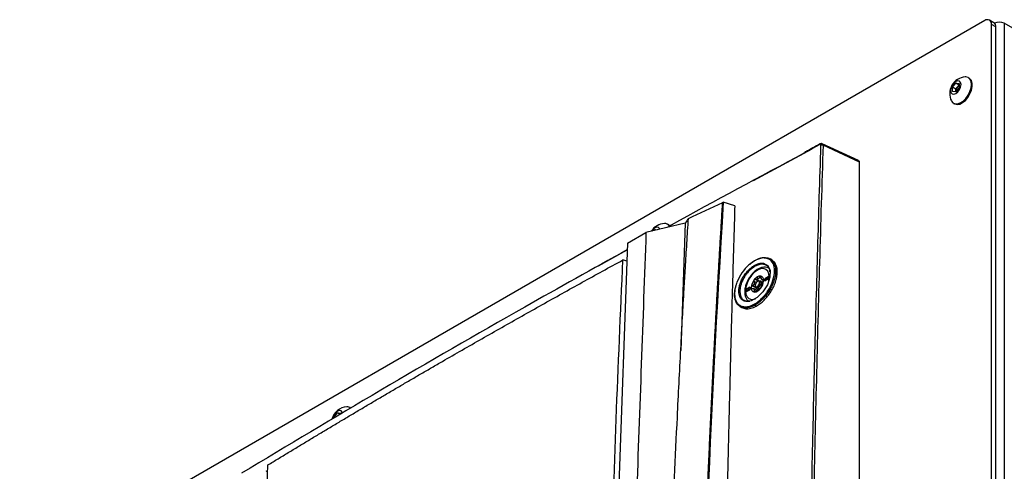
# Model space of a CAD drawing. Header units: millimetres. Extents: x 155473 to 158085, y 111018 to 114514.
# Tile 72 of 181: x 157510 to 157826, y 111956 to 112101. Entities that reach past the tile are written whole.
import ezdxf

# ---------------------------------------------------------------- set-up
doc = ezdxf.new("R2010")
doc.units = ezdxf.units.MM

msp = doc.modelspace()

# ---------------------------------------------------------------- linework, layer by layer
at = {"color": 7, "linetype": 'Continuous', "lineweight": 25}
for p, q in [((157819.71, 112100.24), (157510.17, 111921.55)), ((157822.62, 112099.58), (157821.21, 112100.39)), ((157821.83, 111770.2), (157821.83, 112099.02)), ((157823.24, 112098.2), (157821.83, 112099.02)), ((157823.24, 111769.38), (157823.24, 112098.2)), ((157825.98, 112099.38), (157825.98, 111405.12)), ((157943.01, 112031.82), (157825.98, 112099.38)), ((157814.75, 112081.79), (157814.48, 112081.95)), ((157809.37, 112078.9), (157810.43, 112080.22)), ((157809.37, 112077.48), (157809.37, 112078.9)), ((157810.47, 112078.26), (157809.37, 112078.9)), ((157810.43, 112080.22), (157811.49, 112080.12)), ((157811.49, 112079.6), (157810.43, 112080.22)), ((157811.49, 112078.71), (157810.43, 112077.39)), ((157810.47, 112078.26), (157811, 112078.92)), ((157811, 112078.92), (157811.49, 112079.53)), ((157811.49, 112080.12), (157811.49, 112078.71)), ((157810.43, 112077.39), (157809.37, 112077.48)), ((157810.47, 112077.55), (157810.47, 112078.26)), ((157810.47, 112077.55), (157810.47, 112077.44)), ((157810.47, 112077.44), (157810.47, 112077.55)), ((157809.73, 112073.72), (157810, 112073.56)), ((157766.82, 112060.47), (157761.93, 112057.82)), ((157766.92, 112060.69), (157766.94, 112060.69)), ((157779.26, 112055.35), (157767.57, 112060.75)), ((157779.49, 112054.87), (157767.85, 112060.26)), ((157745.56, 112048.95), (157764.37, 112059.16)), ((157779.49, 111748.67), (157779.49, 112054.87)), ((157739.53, 112040.83), (157735.86, 112041.99)), ((157723.67, 112035.31), (157711.05, 112032.3)), ((157718.23, 112034.81), (157717.96, 112034.97)), ((157723.67, 112035.31), (157722.2, 111994.46)), ((157705.11, 112028.87), (157711.05, 112032.3)), ((157713.66, 112032.92), (157713.91, 112033.24)), ((157713.91, 112033.24), (157714.68, 112033.17)), ((157714.22, 112033.06), (157713.91, 112033.24)), ((157705.11, 112028.87), (157696.87, 111798.97)), ((157695.86, 112021.63), (157705.03, 112026.78)), ((157704.9, 112023.09), (157703.65, 112023.51)), ((157746.24, 112023.44), (157746.44, 112023.52)), ((157748.76, 112022.45), (157749.45, 112022.06)), ((157751.38, 112023.52), (157750.84, 112023.83)), ((157746.35, 112016.18), (157745.7, 112016.55)), ((157747.05, 112016.74), (157746, 112017.35)), ((157746.08, 112015.37), (157746.08, 112015.17)), ((157747.25, 112016.81), (157746.33, 112017.34)), ((157746.97, 112017.34), (157746.79, 112018.07)), ((157746.79, 112016.6), (157746.97, 112016.7)), ((157748.07, 112017.57), (157747.4, 112017.96)), ((157748.52, 112016.22), (157747.59, 112016.76)), ((157748.02, 112018.04), (157747.6, 112018.28)), ((157748.22, 112017.17), (157748.73, 112016.88)), ((157748.55, 112016.26), (157748.46, 112016.47)), ((157748.76, 112017.03), (157748.57, 112017.14)), ((157750.11, 112018.11), (157749.41, 112017.7)), ((157749.76, 112017.5), (157749.41, 112017.7)), ((157749.41, 112016.88), (157750.11, 112017.29)), ((157750.47, 112017.9), (157749.76, 112017.5)), ((157750.47, 112017.9), (157750.11, 112018.11)), ((157744.17, 112014.68), (157743.47, 112014.27)), ((157743.82, 112014.07), (157743.47, 112014.27)), ((157743.47, 112013.46), (157744.17, 112013.86)), ((157744.53, 112014.48), (157743.82, 112014.07)), ((157744.53, 112014.48), (157744.17, 112014.68)), ((157746.58, 112014.36), (157745.17, 112015.18)), ((157746.54, 112013.71), (157745.5, 112014.31)), ((157746.11, 112013.34), (157745.7, 112013.57)), ((157746.34, 112014.6), (157747.17, 112014.12)), ((157746.79, 112014.97), (157746.97, 112014.66)), ((157747.61, 112014.29), (157746.97, 112014.66)), ((157742.53, 112010.56), (157743.22, 112010.3)), ((157743.22, 112010.3), (157744.36, 112010.32)), ((157746.38, 112008.67), (157745.86, 112008.97)), ((157741.25, 112008.59), (157741.78, 112008.28)), ((157611.02, 111973.14), (157612.08, 111974.45)), ((157612.08, 111974.45), (157613.15, 111974.36)), ((157612.92, 111973.97), (157612.08, 111974.45)), ((157613.15, 111974.36), (157613.15, 111974.1)), ((157616.4, 111976.03), (157616.14, 111976.19)), ((157611.02, 111972.83), (157611.02, 111973.14)), ((157611.28, 111972.99), (157611.02, 111973.14)), ((157589.2, 111955.74), (157589.73, 111956.04))]:
    msp.add_line(p, q, dxfattribs=at)
at = {"color": 7, "linetype": 'Continuous', "lineweight": 25, "flags": 128}
for points in [[(157810, 112073.56), (157810.08, 112073.52), (157810.83, 112073.34), (157811.69, 112073.49), (157812.6, 112073.94), (157813.5, 112074.67), (157814.31, 112075.63), (157814.98, 112076.73), (157815.45, 112077.91), (157815.7, 112079.07), (157815.7, 112080.13), (157815.45, 112081), (157814.98, 112081.63), (157814.75, 112081.79)], [(157815.46, 112079.77), (157815.34, 112080.75), (157814.97, 112081.51), (157814.4, 112081.99), (157813.65, 112082.17), (157813.48, 112082.17)], [(157812.11, 112079.77), (157811.98, 112080.44), (157811.62, 112080.86), (157811.07, 112080.96), (157810.43, 112080.74), (157809.79, 112080.22), (157809.24, 112079.49), (157808.88, 112078.65), (157808.75, 112077.83), (157808.88, 112077.16), (157809.24, 112076.74), (157809.79, 112076.64), (157810.43, 112076.86), (157811.07, 112077.38), (157811.62, 112078.11), (157811.98, 112078.95), (157812.11, 112079.77)], [(157809.04, 112074.47), (157809.5, 112073.88), (157810.17, 112073.55), (157810.98, 112073.53), (157811.87, 112073.83), (157812.79, 112074.43), (157813.65, 112075.28), (157814.4, 112076.32), (157814.97, 112077.47), (157815.34, 112078.65), (157815.46, 112079.77)], [(157718.68, 112034.42), (157718.46, 112034.65), (157718.23, 112034.81)], [(157715.49, 112033.37), (157715.46, 112033.46), (157715.1, 112033.88), (157714.55, 112033.98), (157713.91, 112033.76), (157713.27, 112033.24), (157712.88, 112032.76)], [(157749.45, 112022.06), (157750.13, 112021.68), (157750.84, 112020.1), (157750.8, 112017.94), (157750, 112015.53), (157748.57, 112013.25), (157746.73, 112011.43), (157744.76, 112010.36), (157742.95, 112010.19), (157742.95, 112010.19)], [(157746.79, 112020.2), (157745.8, 112019.48), (157744.88, 112018.5), (157744.08, 112017.34), (157743.48, 112016.08), (157743.09, 112014.79), (157742.96, 112013.57), (157743.09, 112012.51), (157743.48, 112011.66), (157744.08, 112011.1), (157744.88, 112010.85), (157745.8, 112010.95), (157746.19, 112011.07)], [(157750.5, 112016.88), (157750.61, 112017.99), (157750.48, 112019.06), (157750.1, 112019.9), (157749.49, 112020.47), (157748.7, 112020.71), (157747.78, 112020.62), (157746.79, 112020.2)], [(157740.23, 112016.36), (157740.21, 112016.36), (157740.18, 112016.35), (157740.17, 112016.34), (157740.17, 112016.33), (157740.18, 112016.31), (157740.19, 112016.29), (157740.21, 112016.27)], [(157746.79, 112016.6), (157746.52, 112016.38), (157746.29, 112016.07), (157746.14, 112015.72), (157746.08, 112015.37), (157746.14, 112015.09), (157746.29, 112014.92), (157746.52, 112014.87), (157746.79, 112014.97)], [(157746.79, 112014.97), (157747.06, 112015.18), (157747.29, 112015.49), (157747.44, 112015.85), (157747.5, 112016.19), (157747.44, 112016.47), (157747.29, 112016.65), (157747.06, 112016.69), (157746.79, 112016.6)], [(157746.97, 112016.7), (157747.3, 112016.82), (157747.59, 112016.76), (157747.78, 112016.54), (157747.85, 112016.19), (157747.78, 112015.76), (157747.59, 112015.32), (157747.3, 112014.93), (157746.97, 112014.66)], [(157749.41, 112017.7), (157749.27, 112017.59), (157749.16, 112017.44), (157749.08, 112017.26), (157749.05, 112017.09), (157749.08, 112016.95), (157749.16, 112016.86), (157749.27, 112016.84), (157749.41, 112016.88)], [(157750.11, 112017.29), (157750.25, 112017.4), (157750.36, 112017.56), (157750.44, 112017.73), (157750.47, 112017.9), (157750.44, 112018.05), (157750.36, 112018.13), (157750.25, 112018.16), (157750.11, 112018.11)], [(157743.47, 112014.27), (157743.33, 112014.16), (157743.22, 112014.01), (157743.14, 112013.83), (157743.11, 112013.66), (157743.14, 112013.52), (157743.22, 112013.43), (157743.33, 112013.41), (157743.47, 112013.46)], [(157744.17, 112013.86), (157744.31, 112013.97), (157744.42, 112014.13), (157744.5, 112014.3), (157744.53, 112014.48), (157744.5, 112014.62), (157744.42, 112014.7), (157744.31, 112014.73), (157744.17, 112014.68)], [(157746.97, 112014.66), (157746.63, 112014.54), (157746.34, 112014.6), (157746.15, 112014.82), (157746.08, 112015.17)], [(157613.71, 111974.45), (157613.64, 111974.68), (157613.27, 111975.1), (157612.73, 111975.2), (157612.08, 111974.98), (157611.44, 111974.46), (157610.9, 111973.73), (157610.53, 111972.89), (157610.44, 111972.46)]]:
    msp.add_lwpolyline(points, dxfattribs=at)
at = {"color": 7, "linetype": 'Continuous', "lineweight": 25}
for centre, radius, start, end in [((157820.54, 112099.23), 1.31, 350.786, 129.2033), ((157821.77, 112098.37), 1.48, 353.7012, 54.9867), ((157824.39, 112096.3), 3.47, 62.6636, 116.4878), ((157813.79, 112076.86), 5.32, 93.3411, 206.6643), ((157812.77, 112077.45), 2.3, 140.2279, 177.3607), ((157812.56, 112077.7), 1.98, 122.767, 141.9377), ((157767.05, 112060.5), 0.228, 123.7756, 185.8529), ((157767.5, 112059.58), 0.757, 62.5898, 115.3497), ((157717.27, 112029.88), 5.32, 93.3411, 146.7044), ((157717.1, 112033.48), 1.71, 30.5621, 94.6526), ((157747.19, 112020.24), 0.402, 125.6283, 185.6824), ((157749.1, 112014.44), 4.3, 140.2279, 177.3607), ((157748.78, 112014.6), 3.28, 157.2886, 160.3001), ((157744.12, 112016.41), 1.72, 335.9222, 341.6664), ((157748.67, 112014.95), 3.64, 121.1059, 142.0213), ((157747.71, 112016.62), 1.72, 87.6422, 122.3493), ((157746.46, 112018.2), 1, 295.8812, 304.1134), ((157747.95, 112015.63), 1.98, 120.0087, 122.1204), ((157747.89, 112015.73), 1.85, 117.8038, 120.0094), ((157747.55, 112017.12), 1.23, 350.7481, 79.4532), ((157744.48, 112017.12), 4.3, 320.2279, 357.3607), ((157747.54, 112016.76), 0.818, 31.297, 38.9043), ((157748.56, 112017.47), 0.43, 207.8531, 222.3482), ((157745.15, 112016.76), 3.28, 337.2886, 340.3001), ((157749.81, 112014.95), 1.72, 155.9222, 161.6664), ((157750.15, 112016.86), 0.743, 121.6059, 178.3994), ((157751.48, 112015.56), 0.718, 57.297, 85.2213), ((157744.21, 112013.43), 0.743, 121.6059, 178.3994), ((157746.02, 112014.44), 1.23, 170.7481, 259.4532), ((157746.39, 112014.6), 0.818, 211.297, 218.9043), ((157745.37, 112013.89), 0.43, 27.8531, 42.3482), ((157745.65, 112015.78), 2.56, 273.4295, 326.5651), ((157746.01, 112015.68), 1.91, 297.8394, 302.1552), ((157747.5, 112013.1), 1.07, 120.0373, 123.9881), ((157747.44, 112013.21), 0.943, 115.7507, 120.0426), ((157615.45, 111971.1), 5.32, 93.3411, 165.5815), ((157615.28, 111974.68), 1.73, 50.8941, 94.5636)]:
    msp.add_arc(centre, radius, start, end, dxfattribs=at)
for points, knots in [([(157766.92, 112060.69), (157765.38, 112059.87), (157763.74, 112058.99), (157762.1, 112058.11), (157761.99, 112058.06)], [0, 0, 0, 0, 0.937386, 1, 1, 1, 1]), ([(157762, 111757.41), (157762.01, 111760.36), (157762.02, 111766.26), (157762.05, 111775.11), (157762.09, 111783.99), (157762.13, 111792.89), (157762.19, 111801.81), (157762.25, 111810.75), (157762.32, 111819.7), (157762.4, 111828.66), (157762.48, 111837.62), (157762.58, 111846.6), (157762.68, 111855.58), (157762.78, 111864.57), (157762.9, 111873.55), (157763.03, 111882.53), (157763.16, 111891.51), (157763.3, 111900.49), (157763.49, 111912.17), (157763.75, 111926.5), (157764.08, 111943.46), (157764.44, 111960.31), (157764.83, 111977.08), (157765.24, 111993.78), (157765.68, 112010.44), (157766.15, 112027.06), (157766.65, 112043.67), (157767, 112054.74), (157767.18, 112060.27)], [0, 0, 0, 0, 0.028954, 0.057987, 0.087107, 0.116308, 0.145584, 0.174927, 0.204329, 0.233783, 0.26328, 0.292815, 0.322378, 0.351964, 0.381566, 0.411177, 0.440791, 0.470401, 0.5, 0.556428, 0.61247, 0.668205, 0.723711, 0.779065, 0.83433, 0.889549, 0.94476, 1, 1, 1, 1]), ([(157767.85, 112060.26), (157767.04, 112035.23), (157766.32, 112010.15), (157765.07, 111959.88), (157764.55, 111934.69), (157763.69, 111884.21), (157763.36, 111858.92), (157762.88, 111808.24), (157762.73, 111782.85), (157762.67, 111757.41)], [0, 0, 0, 0, 0.25, 0.25, 0.5, 0.5, 0.75, 0.75, 1, 1, 1, 1]), ([(157767.18, 112060.27), (157767.18, 112060.37), (157767.14, 112060.46), (157767.01, 112060.53), (157766.92, 112060.53), (157766.82, 112060.47)], [0, 0, 0, 0, 0.5, 0.5, 1, 1, 1, 1]), ([(157767.61, 112060.73), (157767.56, 112060.75), (157767.45, 112060.79), (157767.27, 112060.8), (157767.09, 112060.77), (157766.98, 112060.71), (157766.92, 112060.69)], [0, 0, 0, 0, 0.258361, 0.51331, 0.761539, 1, 1, 1, 1]), ([(157767.61, 112060.72), (157767.62, 112060.72), (157767.71, 112060.7), (157767.81, 112060.55), (157767.84, 112060.35), (157767.85, 112060.26)], [0, 0, 0, 0, 0.0671694, 0.5347438, 1, 1, 1, 1]), ([(157761.93, 112057.82), (157747.55, 112050.15), (157732.71, 112042.24), (157718.21, 112034.13), (157717.75, 112033.87)], [0, 0, 0, 0, 0.9685132, 1, 1, 1, 1]), ([(157779.25, 112055.32), (157779.28, 112055.32), (157779.38, 112055.3), (157779.47, 112055.13), (157779.48, 112054.96), (157779.49, 112054.87)], [0, 0, 0, 0, 0.179831, 0.605684, 1, 1, 1, 1]), ([(157727.48, 111835.15), (157727.51, 111837.14), (157727.58, 111841.12), (157727.69, 111847.08), (157727.8, 111853.05), (157727.93, 111859.01), (157728.06, 111864.96), (157728.2, 111870.92), (157728.35, 111876.87), (157728.51, 111882.81), (157728.67, 111888.76), (157728.84, 111894.7), (157729.02, 111900.63), (157729.21, 111906.56), (157729.4, 111912.49), (157729.61, 111918.42), (157729.82, 111924.34), (157730.03, 111930.26), (157730.26, 111936.17), (157730.49, 111942.08), (157730.73, 111947.99), (157730.98, 111953.89), (157731.24, 111959.79), (157731.51, 111965.69), (157731.78, 111971.58), (157732.06, 111977.47), (157732.35, 111983.35), (157732.64, 111989.23), (157732.95, 111995.11), (157733.26, 112000.98), (157733.58, 112006.85), (157733.91, 112012.71), (157734.24, 112018.57), (157734.59, 112024.43), (157734.94, 112030.28), (157735.3, 112036.13), (157735.54, 112040.03), (157735.66, 112041.97)], [0, 0, 0, 0, 0.028486, 0.056978, 0.085475, 0.113977, 0.142485, 0.170997, 0.199515, 0.228038, 0.256566, 0.285099, 0.313637, 0.342181, 0.370729, 0.399282, 0.42784, 0.456403, 0.484971, 0.513544, 0.542122, 0.570705, 0.599292, 0.627884, 0.656481, 0.685082, 0.713688, 0.742299, 0.770914, 0.799534, 0.828159, 0.856788, 0.885422, 0.91406, 0.942702, 0.971349, 1, 1, 1, 1]), ([(157739.53, 112040.83), (157739.44, 112037.82), (157739.26, 112031.81), (157738.99, 112022.79), (157738.73, 112013.77), (157738.48, 112004.76), (157738.24, 111995.75), (157738.01, 111986.73), (157737.78, 111977.72), (157737.56, 111968.7), (157737.35, 111959.68), (157737.15, 111950.64), (157736.95, 111941.59), (157736.77, 111932.52), (157736.59, 111923.43), (157736.42, 111914.31), (157736.25, 111905.16), (157736.1, 111895.99), (157735.95, 111886.78), (157735.81, 111877.54), (157735.68, 111868.27), (157735.55, 111858.97), (157735.44, 111849.66), (157735.33, 111840.32), (157735.26, 111834.08), (157735.23, 111830.96)], [0, 0, 0, 0, 0.043264, 0.086472, 0.129632, 0.172753, 0.215844, 0.258915, 0.301974, 0.345032, 0.388102, 0.431201, 0.474348, 0.517559, 0.560853, 0.604246, 0.647757, 0.691402, 0.735176, 0.779072, 0.823077, 0.867183, 0.911379, 0.955655, 1, 1, 1, 1]), ([(157735.66, 112041.97), (157735.67, 112041.98), (157735.69, 112041.99), (157735.73, 112041.99), (157735.77, 112042), (157735.82, 112042), (157735.85, 112041.99), (157735.86, 112041.99)], [0, 0, 0, 0, 0.166595, 0.329897, 0.500228, 0.748389, 1, 1, 1, 1]), ([(157715.95, 111778.63), (157715.96, 111779.88), (157715.98, 111782.62), (157716.01, 111786.72), (157716.04, 111790.93), (157716.08, 111795.53), (157716.14, 111802.35), (157716.24, 111810.72), (157716.43, 111825.18), (157716.74, 111843.13), (157717.39, 111872.74), (157718.26, 111902.93), (157719.57, 111938.89), (157720.82, 111967.57), (157722.01, 111991.02), (157722.75, 112004.69), (157723.24, 112013.37), (157723.63, 112019.99), (157723.92, 112024.89), (157724.17, 112028.88), (157724.41, 112032.84), (157724.57, 112035.48), (157724.65, 112036.79)], [0, 0, 0, 0, 0.014307, 0.03125, 0.04689, 0.0625, 0.083973, 0.125, 0.158438, 0.25, 0.331399, 0.5, 0.59973, 0.749999, 0.835284, 0.875, 0.910911, 0.9375, 0.953126, 0.96875, 0.984552, 1, 1, 1, 1]), ([(157711.05, 112032.3), (157710.55, 112018.36), (157710.05, 112004.28), (157709.03, 111975.95), (157708.52, 111961.69), (157706.98, 111918.77), (157705.95, 111889.97), (157704.41, 111847.09), (157703.9, 111832.85), (157703.27, 111815.17), (157703.08, 111809.88), (157702.86, 111803.72), (157702.76, 111800.97), (157702.73, 111799.98), (157702.72, 111799.76), (157702.72, 111799.65), (157702.7, 111799.34), (157702.69, 111799.16), (157702.65, 111798.81), (157702.63, 111798.65), (157702.59, 111798.33), (157702.56, 111798.18), (157702.48, 111797.74), (157702.42, 111797.46), (157702.29, 111796.9), (157702.21, 111796.62), (157702.04, 111796.07), (157701.95, 111795.79), (157701.74, 111795.2), (157701.62, 111794.9), (157701.41, 111794.41), (157701.34, 111794.24), (157701.22, 111793.97), (157701.17, 111793.88), (157701.08, 111793.69), (157700.87, 111793.23), (157700.3, 111792.02), (157699.78, 111790.89), (157698.01, 111787.11), (157696.57, 111784.03), (157693.68, 111777.83), (157692.22, 111774.71), (157689.33, 111768.52), (157687.9, 111765.45), (157685.8, 111760.95), (157685.02, 111759.28), (157684.25, 111757.63), (157684.08, 111757.27), (157683.99, 111757.09), (157683.74, 111756.58), (157683.57, 111756.26), (157683.06, 111755.37), (157682.72, 111754.83), (157682.01, 111753.82), (157681.64, 111753.34), (157680.86, 111752.43), (157680.45, 111751.99), (157679.77, 111751.33), (157679.53, 111751.12), (157679.02, 111750.69), (157678.75, 111750.47), (157678.29, 111750.14), (157678.13, 111750.03), (157677.79, 111749.8), (157677.6, 111749.68), (157676.96, 111749.31), (157676.53, 111749.06), (157669.2, 111744.83), (157662.01, 111740.68), (157647.25, 111732.16), (157639.69, 111727.8), (157632.12, 111723.43)], [0, 0, 0, 0, 0.125, 0.125, 0.25, 0.25, 0.5, 0.5, 0.625, 0.625, 0.65625, 0.671875, 0.679687, 0.680664, 0.680664, 0.681641, 0.681641, 0.683594, 0.683594, 0.685547, 0.685547, 0.6875, 0.6875, 0.691406, 0.691406, 0.695312, 0.695312, 0.699219, 0.699219, 0.703125, 0.703125, 0.705078, 0.705078, 0.706055, 0.706055, 0.707031, 0.710937, 0.71875, 0.71875, 0.75, 0.75, 0.78125, 0.78125, 0.8125, 0.8125, 0.828125, 0.830078, 0.830078, 0.832031, 0.832031, 0.835937, 0.835937, 0.84375, 0.84375, 0.851562, 0.851562, 0.859375, 0.859375, 0.863281, 0.863281, 0.867187, 0.867187, 0.869141, 0.869141, 0.871094, 0.871094, 0.875, 0.875, 0.9375, 0.9375, 1, 1, 1, 1]), ([(157705.03, 112026.76), (157694.05, 112020.65), (157667.38, 112005.82), (157626.09, 111981.94), (157596.16, 111963.99), (157581.31, 111955.09)], [0, 0, 0, 0, 0.260652, 0.633159, 1, 1, 1, 1]), ([(157589.81, 111957.78), (157590.88, 111958.44), (157593.04, 111959.75), (157596.28, 111961.72), (157599.53, 111963.69), (157602.78, 111965.65), (157606.05, 111967.61), (157609.32, 111969.57), (157612.59, 111971.53), (157615.87, 111973.48), (157619.17, 111975.43), (157622.46, 111977.38), (157625.77, 111979.33), (157629.08, 111981.28), (157632.4, 111983.22), (157635.72, 111985.16), (157639.06, 111987.1), (157642.4, 111989.04), (157646.73, 111991.55), (157652.08, 111994.62), (157658.44, 111998.26), (157664.83, 112001.9), (157671.24, 112005.52), (157677.67, 112009.13), (157684.13, 112012.74), (157690.61, 112016.34), (157697.12, 112019.93), (157701.47, 112022.31), (157703.65, 112023.51)], [0, 0, 0, 0, 0.029408, 0.058816, 0.088223, 0.117632, 0.14704, 0.176449, 0.205859, 0.235269, 0.26468, 0.294092, 0.323505, 0.35292, 0.382336, 0.411753, 0.441172, 0.470593, 0.500016, 0.555586, 0.61115, 0.666709, 0.722264, 0.777815, 0.833363, 0.888909, 0.944455, 1, 1, 1, 1]), ([(157698.23, 111836.92), (157698.37, 111847.79), (157698.74, 111875.96), (157699.78, 111921.17), (157701.4, 111972.53), (157702.9, 112006.51), (157703.65, 112023.51)], [0, 0, 0, 0, 0.173019, 0.448629, 0.724223, 1, 1, 1, 1]), ([(157749.25, 112024.04), (157749.14, 112024.08), (157748.39, 112024.35), (157746.49, 112023.69), (157744, 112022.06), (157741.68, 112019.44), (157740.72, 112017.39), (157740.23, 112016.36)], [0, 0, 0, 0, 0.0426627, 0.28152, 0.5204429, 0.7594881, 1, 1, 1, 1]), ([(157742.95, 112010.19), (157742.68, 112010.24), (157742.43, 112010.33), (157741.97, 112010.6), (157741.77, 112010.76), (157741.51, 112011.06), (157741.43, 112011.17), (157741.28, 112011.41), (157741.22, 112011.53), (157741.04, 112011.93), (157740.95, 112012.23), (157740.84, 112012.86), (157740.82, 112013.21), (157740.83, 112013.93), (157740.87, 112014.31), (157740.98, 112014.89), (157741.03, 112015.09), (157741.13, 112015.49), (157741.19, 112015.69), (157741.39, 112016.29), (157741.55, 112016.69), (157741.93, 112017.5), (157742.15, 112017.89), (157742.63, 112018.67), (157742.89, 112019.03), (157743.3, 112019.55), (157743.45, 112019.72), (157743.74, 112020.05), (157743.9, 112020.21), (157744.36, 112020.67), (157744.67, 112020.95), (157745.32, 112021.44), (157745.66, 112021.66), (157746.31, 112022.02), (157746.64, 112022.16), (157747.12, 112022.33), (157747.29, 112022.37), (157747.6, 112022.44), (157747.75, 112022.46), (157748.2, 112022.51), (157748.49, 112022.5), (157748.76, 112022.45)], [0, 0, 0, 0, 0.0625, 0.0625, 0.125, 0.125, 0.15625, 0.15625, 0.1875, 0.1875, 0.25, 0.25, 0.3125, 0.3125, 0.375, 0.375, 0.40625, 0.40625, 0.4375, 0.4375, 0.5, 0.5, 0.5625, 0.5625, 0.625, 0.625, 0.65625, 0.65625, 0.6875, 0.6875, 0.75, 0.75, 0.8125, 0.8125, 0.875, 0.875, 0.90625, 0.90625, 0.9375, 0.9375, 1, 1, 1, 1]), ([(157748.83, 112022.11), (157748.78, 112022.12), (157748.68, 112022.14), (157748.51, 112022.15), (157748.34, 112022.16), (157748.17, 112022.15), (157747.99, 112022.14), (157747.8, 112022.12), (157747.61, 112022.08), (157747.42, 112022.04), (157747.22, 112021.98), (157747.02, 112021.92), (157746.81, 112021.84), (157746.6, 112021.75), (157746.07, 112021.5), (157745.12, 112020.91), (157744.12, 112019.98), (157743.33, 112019.05), (157742.78, 112018.29), (157742.29, 112017.45), (157741.95, 112016.75), (157741.72, 112016.18), (157741.55, 112015.69), (157741.41, 112015.22), (157741.31, 112014.77), (157741.23, 112014.35), (157741.19, 112013.96), (157741.18, 112013.71), (157741.17, 112013.59)], [0, 0, 0, 0, 0.0182161, 0.0366032, 0.0551612, 0.0738903, 0.0927905, 0.111862, 0.1311049, 0.1505191, 0.1701049, 0.1898622, 0.2097912, 0.229892, 0.2501646, 0.3644504, 0.4996768, 0.5472288, 0.6244159, 0.6952762, 0.75015, 0.7901209, 0.8286663, 0.8657859, 0.9014793, 0.9357462, 0.9685865, 1, 1, 1, 1]), ([(157744.35, 112022.11), (157744.38, 112022.14), (157744.97, 112022.74), (157745.62, 112023.1), (157746.24, 112023.44)], [0, 0, 0, 0, 0.047827, 1, 1, 1, 1]), ([(157746.38, 112008.67), (157746.82, 112008.93), (157747.68, 112009.45), (157748.94, 112010.56), (157750.1, 112011.84), (157751.13, 112013.28), (157751.99, 112014.82), (157752.63, 112016.41), (157753.05, 112017.98), (157753.22, 112019.47), (157753.13, 112020.82), (157752.78, 112021.98), (157752.21, 112022.93), (157751.66, 112023.32), (157751.38, 112023.52)], [0, 0, 0, 0, 0.0837929, 0.1672246, 0.2504415, 0.3335293, 0.4167365, 0.5001581, 0.5834502, 0.6669495, 0.7504655, 0.83368, 0.9170575, 1, 1, 1, 1]), ([(157746.64, 112023.6), (157747.06, 112023.8), (157748.04, 112024.24), (157749.43, 112024.3), (157750.43, 112024.16), (157750.8, 112023.84), (157750.83, 112023.81)], [0, 0, 0, 0, 0.265224, 0.615438, 0.96651, 1, 1, 1, 1]), ([(157748.76, 112022.45), (157748.74, 112022.4), (157748.73, 112022.32), (157748.75, 112022.19), (157748.79, 112022.14), (157748.83, 112022.11)], [0, 0, 0, 0, 0.5, 0.5, 1, 1, 1, 1]), ([(157748.84, 112022.11), (157748.84, 112022.11), (157748.84, 112022.11), (157748.84, 112022.11), (157748.83, 112022.11)], [0, 0, 0, 0, 0.6826387, 1, 1, 1, 1]), ([(157750.83, 112019.66), (157750.83, 112019.79), (157750.79, 112020.34), (157750.43, 112021.08), (157749.78, 112021.82), (157749.16, 112022.01), (157748.84, 112022.11)], [0, 0, 0, 0, 0.095985, 0.396637, 0.698155, 1, 1, 1, 1]), ([(157749.8, 112021.71), (157749.75, 112021.74), (157749.64, 112021.8), (157749.47, 112021.88), (157749.29, 112021.96), (157749.09, 112022.03), (157748.96, 112022.08), (157748.89, 112022.1)], [0, 0, 0, 0, 0.181544, 0.37231, 0.572304, 0.781532, 1, 1, 1, 1]), ([(157751.54, 112016.28), (157751.85, 112017.31), (157752.47, 112019.36), (157752.16, 112021.95), (157751.07, 112023.7), (157749.82, 112023.93), (157749.25, 112024.04)], [0, 0, 0, 0, 0.2617608, 0.5235286, 0.7852392, 1, 1, 1, 1]), ([(157750.83, 112023.81), (157751.16, 112023.58), (157751.85, 112023.1), (157752.46, 112021.8), (157752.71, 112020.14), (157752.54, 112018.22), (157752.09, 112016.85), (157751.87, 112016.17)], [0, 0, 0, 0, 0.18458, 0.388237, 0.591696, 0.795658, 1, 1, 1, 1]), ([(157746.95, 112020.56), (157746.77, 112020.45), (157746.24, 112020.12), (157745.41, 112019.39), (157744.52, 112018.34), (157743.77, 112017.14), (157743.19, 112015.86), (157742.83, 112014.56), (157742.69, 112013.29), (157742.8, 112012.15), (157743.15, 112011.21), (157743.54, 112010.58), (157743.88, 112010.37), (157743.97, 112010.31)], [0, 0, 0, 0, 0.055384, 0.158874, 0.26207, 0.365007, 0.468023, 0.571463, 0.67578, 0.781342, 0.876617, 0.967415, 1, 1, 1, 1]), ([(157750.56, 112020.72), (157750.45, 112020.8), (157750.1, 112021.07), (157749.34, 112021.22), (157748.39, 112021.17), (157747.58, 112020.9), (157747.1, 112020.65), (157746.95, 112020.56)], [0, 0, 0, 0, 0.114115, 0.365942, 0.61751, 0.880034, 1, 1, 1, 1]), ([(157741.37, 112008.52), (157741.01, 112008.78), (157740.28, 112009.28), (157739.64, 112010.62), (157739.41, 112012.28), (157739.53, 112013.95), (157739.88, 112015.05), (157740.02, 112015.46)], [0, 0, 0, 0, 0.216593, 0.433221, 0.650314, 0.867443, 1, 1, 1, 1]), ([(157740.23, 112016.36), (157740.03, 112015.84), (157739.87, 112015.33), (157739.69, 112014.58), (157739.64, 112014.33), (157739.56, 112013.84), (157739.53, 112013.6), (157739.47, 112012.88), (157739.47, 112012.43), (157739.55, 112011.58), (157739.63, 112011.17), (157739.87, 112010.44), (157740.03, 112010.12), (157740.33, 112009.69), (157740.44, 112009.55), (157740.67, 112009.31), (157740.8, 112009.2), (157741.06, 112009), (157741.2, 112008.91), (157741.5, 112008.76), (157741.65, 112008.7), (157742.14, 112008.54), (157742.49, 112008.49), (157743.23, 112008.48), (157743.62, 112008.53), (157744.42, 112008.73), (157744.83, 112008.87), (157745.46, 112009.17), (157745.67, 112009.28), (157746.09, 112009.52), (157746.3, 112009.65), (157746.93, 112010.07), (157747.34, 112010.39), (157748.14, 112011.12), (157748.53, 112011.52), (157749.09, 112012.15), (157749.27, 112012.37), (157749.62, 112012.82), (157749.79, 112013.05), (157750.27, 112013.76), (157750.57, 112014.25), (157751.1, 112015.25), (157751.34, 112015.77), (157751.54, 112016.28)], [0, 0, 0, 0, 0.0625, 0.0625, 0.09375, 0.09375, 0.125, 0.125, 0.1875, 0.1875, 0.25, 0.25, 0.3125, 0.3125, 0.34375, 0.34375, 0.375, 0.375, 0.40625, 0.40625, 0.4375, 0.4375, 0.5, 0.5, 0.5625, 0.5625, 0.625, 0.625, 0.65625, 0.65625, 0.6875, 0.6875, 0.75, 0.75, 0.8125, 0.8125, 0.84375, 0.84375, 0.875, 0.875, 0.9375, 0.9375, 1, 1, 1, 1]), ([(157745.69, 112015.71), (157745.68, 112015.68), (157745.65, 112015.63), (157745.6, 112015.55), (157745.54, 112015.47), (157745.45, 112015.38), (157745.33, 112015.28), (157745.22, 112015.21), (157745.17, 112015.18)], [0, 0, 0, 0, 0.1189549, 0.2417532, 0.3685848, 0.499622, 0.7341163, 1, 1, 1, 1]), ([(157745.8, 112017.19), (157745.79, 112017.17), (157745.76, 112017.14), (157745.72, 112017.07), (157745.69, 112017.01), (157745.67, 112016.94), (157745.66, 112016.86), (157745.65, 112016.76), (157745.66, 112016.65), (157745.69, 112016.59), (157745.7, 112016.55)], [0, 0, 0, 0, 0.097875, 0.196697, 0.29658, 0.397634, 0.499966, 0.655549, 0.822147, 1, 1, 1, 1]), ([(157745.7, 112016.55), (157745.71, 112016.53), (157745.74, 112016.47), (157745.76, 112016.39), (157745.78, 112016.31), (157745.8, 112016.2), (157745.8, 112016.05), (157745.77, 112015.93), (157745.75, 112015.87)], [0, 0, 0, 0, 0.136832, 0.265737, 0.386769, 0.49999, 0.757495, 1, 1, 1, 1]), ([(157746, 112017.35), (157745.98, 112017.34), (157745.94, 112017.32), (157745.89, 112017.29), (157745.84, 112017.24), (157745.81, 112017.21), (157745.8, 112017.19)], [0, 0, 0, 0, 0.253365, 0.504302, 0.753086, 1, 1, 1, 1]), ([(157751.87, 112016.17), (157751.58, 112015.42), (157751.22, 112014.68), (157750.37, 112013.25), (157749.89, 112012.57), (157748.31, 112010.68), (157747.09, 112009.63), (157745.86, 112008.97)], [0, 0, 0, 0, 0.25, 0.25, 0.5, 0.5, 1, 1, 1, 1]), ([(157746.33, 112017.34), (157746.31, 112017.35), (157746.28, 112017.37), (157746.22, 112017.38), (157746.17, 112017.39), (157746.11, 112017.38), (157746.05, 112017.37), (157746.02, 112017.36), (157746, 112017.35)], [0, 0, 0, 0, 0.181949, 0.357663, 0.527225, 0.690729, 0.848282, 1, 1, 1, 1]), ([(157746.9, 112017.3), (157746.88, 112017.29), (157746.83, 112017.27), (157746.76, 112017.26), (157746.69, 112017.25), (157746.59, 112017.25), (157746.47, 112017.27), (157746.38, 112017.31), (157746.33, 112017.34)], [0, 0, 0, 0, 0.118955, 0.241753, 0.368585, 0.499622, 0.734116, 1, 1, 1, 1]), ([(157747.4, 112017.96), (157747.39, 112017.92), (157747.37, 112017.86), (157747.33, 112017.77), (157747.3, 112017.69), (157747.24, 112017.59), (157747.15, 112017.47), (157747.07, 112017.41), (157747.03, 112017.37)], [0, 0, 0, 0, 0.1368319, 0.2657372, 0.3867688, 0.4999905, 0.7574953, 1, 1, 1, 1]), ([(157747.6, 112018.28), (157747.59, 112018.26), (157747.56, 112018.24), (157747.53, 112018.2), (157747.49, 112018.15), (157747.46, 112018.09), (157747.43, 112018.03), (157747.41, 112017.98), (157747.4, 112017.96)], [0, 0, 0, 0, 0.1517181, 0.3092707, 0.4727754, 0.6423374, 0.8180507, 1, 1, 1, 1]), ([(157747.78, 112018.33), (157747.76, 112018.33), (157747.74, 112018.33), (157747.69, 112018.32), (157747.65, 112018.31), (157747.62, 112018.29), (157747.6, 112018.28)], [0, 0, 0, 0, 0.246914, 0.495698, 0.746635, 1, 1, 1, 1]), ([(157748.03, 112017.9), (157748.03, 112017.92), (157748.03, 112017.97), (157748.02, 112018.04), (157748, 112018.1), (157747.98, 112018.15), (157747.96, 112018.21), (157747.91, 112018.27), (157747.85, 112018.32), (157747.8, 112018.33), (157747.78, 112018.33)], [0, 0, 0, 0, 0.108101, 0.212121, 0.312109, 0.408115, 0.500199, 0.669962, 0.836392, 1, 1, 1, 1]), ([(157748.18, 112017.27), (157748.17, 112017.29), (157748.15, 112017.33), (157748.12, 112017.39), (157748.1, 112017.46), (157748.07, 112017.57), (157748.04, 112017.71), (157748.04, 112017.83), (157748.03, 112017.9)], [0, 0, 0, 0, 0.118955, 0.241753, 0.368585, 0.499622, 0.734116, 1, 1, 1, 1]), ([(157748.03, 112014.92), (157748.03, 112014.94), (157748.04, 112014.98), (157748.05, 112015.04), (157748.06, 112015.1), (157748.08, 112015.2), (157748.12, 112015.32), (157748.16, 112015.43), (157748.18, 112015.49)], [0, 0, 0, 0, 0.1368319, 0.2657372, 0.3867688, 0.4999905, 0.7574953, 1, 1, 1, 1]), ([(157748.21, 112016.4), (157748.24, 112016.4), (157748.33, 112016.4), (157748.41, 112016.44), (157748.46, 112016.47)], [0, 0, 0, 0, 0.332965, 1, 1, 1, 1]), ([(157748.57, 112017.14), (157748.55, 112017.13), (157748.52, 112017.11), (157748.47, 112017.1), (157748.43, 112017.09), (157748.38, 112017.09), (157748.31, 112017.11), (157748.26, 112017.16), (157748.24, 112017.18)], [0, 0, 0, 0, 0.136832, 0.265737, 0.386769, 0.49999, 0.757495, 1, 1, 1, 1]), ([(157748.24, 112015.65), (157748.25, 112015.68), (157748.27, 112015.73), (157748.31, 112015.82), (157748.35, 112015.91), (157748.41, 112016.02), (157748.48, 112016.15), (157748.54, 112016.25), (157748.57, 112016.3)], [0, 0, 0, 0, 0.118955, 0.241753, 0.368585, 0.499622, 0.734116, 1, 1, 1, 1]), ([(157748.46, 112016.47), (157748.51, 112016.5), (157748.61, 112016.58), (157748.71, 112016.72), (157748.73, 112016.83), (157748.74, 112016.87)], [0, 0, 0, 0, 0.365236, 0.758862, 1, 1, 1, 1]), ([(157748.77, 112016.92), (157748.77, 112016.94), (157748.77, 112016.98), (157748.76, 112017.03), (157748.75, 112017.07), (157748.73, 112017.11), (157748.71, 112017.14), (157748.67, 112017.16), (157748.62, 112017.17), (157748.59, 112017.15), (157748.57, 112017.14)], [0, 0, 0, 0, 0.097875, 0.196697, 0.29658, 0.397634, 0.499966, 0.655549, 0.822147, 1, 1, 1, 1]), ([(157748.57, 112016.3), (157748.58, 112016.32), (157748.6, 112016.35), (157748.63, 112016.41), (157748.66, 112016.47), (157748.69, 112016.54), (157748.72, 112016.62), (157748.74, 112016.71), (157748.76, 112016.83), (157748.77, 112016.89), (157748.77, 112016.92)], [0, 0, 0, 0, 0.108101, 0.212121, 0.312109, 0.408115, 0.500199, 0.669962, 0.836392, 1, 1, 1, 1]), ([(157741.17, 112013.59), (157741.19, 112013.09), (157741.24, 112012.15), (157741.75, 112011.19), (157742.2, 112010.68), (157742.51, 112010.57), (157742.53, 112010.56)], [0, 0, 0, 0, 0.361677, 0.688068, 0.979128, 1, 1, 1, 1]), ([(157745.17, 112015.18), (157745.15, 112015.16), (157745.1, 112015.14), (157745.05, 112015.09), (157744.99, 112015.04), (157744.95, 112014.99), (157744.9, 112014.93), (157744.85, 112014.84), (157744.82, 112014.74), (157744.81, 112014.67), (157744.81, 112014.64)], [0, 0, 0, 0, 0.108101, 0.212121, 0.312109, 0.408115, 0.500199, 0.669962, 0.836392, 1, 1, 1, 1]), ([(157744.81, 112014.64), (157744.81, 112014.62), (157744.81, 112014.58), (157744.82, 112014.53), (157744.84, 112014.48), (157744.87, 112014.44), (157744.92, 112014.4), (157744.98, 112014.36), (157745.06, 112014.33), (157745.13, 112014.33), (157745.17, 112014.33)], [0, 0, 0, 0, 0.097875, 0.196697, 0.29658, 0.397634, 0.499966, 0.655549, 0.822147, 1, 1, 1, 1]), ([(157745.17, 112014.33), (157745.2, 112014.34), (157745.25, 112014.34), (157745.33, 112014.33), (157745.41, 112014.32), (157745.5, 112014.3), (157745.6, 112014.26), (157745.66, 112014.21), (157745.69, 112014.18)], [0, 0, 0, 0, 0.1368319, 0.2657372, 0.3867688, 0.4999905, 0.7574953, 1, 1, 1, 1]), ([(157745.7, 112013.57), (157745.69, 112013.56), (157745.68, 112013.52), (157745.66, 112013.47), (157745.65, 112013.42), (157745.65, 112013.38), (157745.66, 112013.33), (157745.68, 112013.28), (157745.73, 112013.24), (157745.78, 112013.23), (157745.8, 112013.23)], [0, 0, 0, 0, 0.108101, 0.212121, 0.312109, 0.408115, 0.500199, 0.669962, 0.836392, 1, 1, 1, 1]), ([(157745.75, 112014.09), (157745.76, 112014.07), (157745.78, 112014.04), (157745.79, 112013.98), (157745.8, 112013.92), (157745.79, 112013.83), (157745.77, 112013.72), (157745.72, 112013.62), (157745.7, 112013.57)], [0, 0, 0, 0, 0.118955, 0.241753, 0.368585, 0.499622, 0.734116, 1, 1, 1, 1]), ([(157745.8, 112013.23), (157745.81, 112013.23), (157745.84, 112013.23), (157745.89, 112013.24), (157745.95, 112013.25), (157746, 112013.27), (157746.07, 112013.31), (157746.15, 112013.36), (157746.25, 112013.43), (157746.3, 112013.49), (157746.33, 112013.52)], [0, 0, 0, 0, 0.097875, 0.196697, 0.29658, 0.397634, 0.499966, 0.655549, 0.822147, 1, 1, 1, 1]), ([(157746.17, 112013.93), (157746.17, 112013.95), (157746.18, 112014.04), (157746.27, 112014.16), (157746.4, 112014.29), (157746.52, 112014.34), (157746.58, 112014.36)], [0, 0, 0, 0, 0.1580401, 0.4426825, 0.7038374, 1, 1, 1, 1]), ([(157746.33, 112013.52), (157746.36, 112013.54), (157746.4, 112013.59), (157746.48, 112013.66), (157746.54, 112013.72), (157746.64, 112013.8), (157746.76, 112013.9), (157746.86, 112013.96), (157746.9, 112013.99)], [0, 0, 0, 0, 0.136832, 0.265737, 0.386769, 0.49999, 0.757495, 1, 1, 1, 1]), ([(157747.03, 112014.06), (157747.05, 112014.07), (157747.09, 112014.09), (157747.15, 112014.12), (157747.2, 112014.14), (157747.27, 112014.15), (157747.34, 112014.16), (157747.38, 112014.14), (157747.4, 112014.14)], [0, 0, 0, 0, 0.118955, 0.241753, 0.368585, 0.499622, 0.734116, 1, 1, 1, 1]), ([(157747.4, 112014.14), (157747.41, 112014.13), (157747.42, 112014.12), (157747.45, 112014.12), (157747.49, 112014.13), (157747.52, 112014.15), (157747.57, 112014.17), (157747.63, 112014.22), (157747.71, 112014.29), (157747.75, 112014.34), (157747.78, 112014.37)], [0, 0, 0, 0, 0.1081007, 0.2121214, 0.3121086, 0.4081147, 0.5001993, 0.6699623, 0.8363916, 1, 1, 1, 1]), ([(157747.78, 112014.37), (157747.79, 112014.39), (157747.82, 112014.43), (157747.86, 112014.49), (157747.9, 112014.55), (157747.93, 112014.61), (157747.97, 112014.68), (157748, 112014.76), (157748.03, 112014.85), (157748.03, 112014.9), (157748.03, 112014.92)], [0, 0, 0, 0, 0.097875, 0.196697, 0.29658, 0.397634, 0.499966, 0.655549, 0.822147, 1, 1, 1, 1]), ([(157745.86, 112008.97), (157745.79, 112008.93), (157745.64, 112008.86), (157745.43, 112008.75), (157745.22, 112008.66), (157745, 112008.57), (157744.79, 112008.49), (157744.58, 112008.42), (157744.37, 112008.35), (157744.16, 112008.3), (157743.95, 112008.25), (157743.74, 112008.21), (157743.54, 112008.18), (157743.33, 112008.16), (157743.13, 112008.15), (157742.93, 112008.15), (157742.73, 112008.15), (157742.54, 112008.17), (157742.35, 112008.2), (157742.16, 112008.23), (157741.98, 112008.28), (157741.8, 112008.33), (157741.63, 112008.4), (157741.46, 112008.47), (157741.29, 112008.56), (157741.14, 112008.66), (157740.98, 112008.76), (157740.84, 112008.88), (157740.69, 112009), (157740.56, 112009.14), (157740.43, 112009.28), (157740.31, 112009.44), (157740.2, 112009.6), (157740.09, 112009.78), (157739.99, 112009.96), (157739.9, 112010.15), (157739.84, 112010.29), (157739.82, 112010.36)], [0, 0, 0, 0, 0.026684, 0.053422, 0.080224, 0.107101, 0.134062, 0.161118, 0.18828, 0.215558, 0.242964, 0.27051, 0.298206, 0.326065, 0.354063, 0.38218, 0.410415, 0.438766, 0.467233, 0.495814, 0.524506, 0.553308, 0.582217, 0.611232, 0.640351, 0.669592, 0.698995, 0.728553, 0.758258, 0.788099, 0.818068, 0.848153, 0.878343, 0.908627, 0.938995, 0.969437, 1, 1, 1, 1]), ([(157743.22, 112010.3), (157743.18, 112010.33), (157743.13, 112010.33), (157743.02, 112010.29), (157742.98, 112010.24), (157742.95, 112010.19)], [0, 0, 0, 0, 0.5, 0.5, 1, 1, 1, 1]), ([(157741.78, 112008.28), (157742.21, 112008.1), (157743.06, 112007.76), (157744.66, 112007.89), (157745.81, 112008.41), (157746.38, 112008.67)], [0, 0, 0, 0, 0.3326568, 0.66611, 1, 1, 1, 1]), ([(157596.5, 111709.43), (157596.34, 111709.51), (157595.88, 111709.75), (157595.33, 111710.42), (157594.7, 111711.15), (157594.06, 111711.9), (157593.32, 111712.76), (157591.21, 111715.23), (157589.15, 111717.65), (157587.21, 111719.93), (157586.62, 111720.62), (157586.04, 111721.3), (157585.44, 111722), (157584.86, 111722.69), (157584.26, 111723.96), (157583.97, 111726.08), (157584.08, 111728.98), (157584.07, 111731.81), (157584.09, 111734.65), (157584.11, 111740.25), (157584.18, 111751.53), (157584.39, 111773.65), (157584.89, 111809.31), (157585.93, 111855.44), (157587.56, 111906.8), (157589.06, 111940.78), (157589.81, 111957.78)], [0, 0, 0, 0, 0.002859, 0.0085565, 0.0135552, 0.0180801, 0.0240737, 0.0314509, 0.0695692, 0.0743666, 0.0791332, 0.0838831, 0.0886284, 0.0938304, 0.0982089, 0.1090025, 0.1198653, 0.1306402, 0.1414147, 0.15219, 0.1945206, 0.2701087, 0.4050793, 0.60325, 0.8015505, 1, 1, 1, 1])]:
    msp.add_open_spline(points, degree=3, knots=knots, dxfattribs=at)
for points in [[(157724.65, 112036.79), (157728.3, 112038.53), (157731.97, 112040.25), (157735.66, 112041.97)], [(157735.86, 112041.99), (157731.55, 111974.02), (157728.82, 111905.04), (157727.67, 111835.14)], [(157724.65, 112036.79), (157724.33, 112036.3), (157724, 112035.8), (157723.67, 112035.31)], [(157748.89, 112022.1), (157748.87, 112022.1), (157748.86, 112022.1), (157748.84, 112022.11)]]:
    msp.add_open_spline(points, degree=3, dxfattribs=at)

doc.saveas('drawing.dxf')
